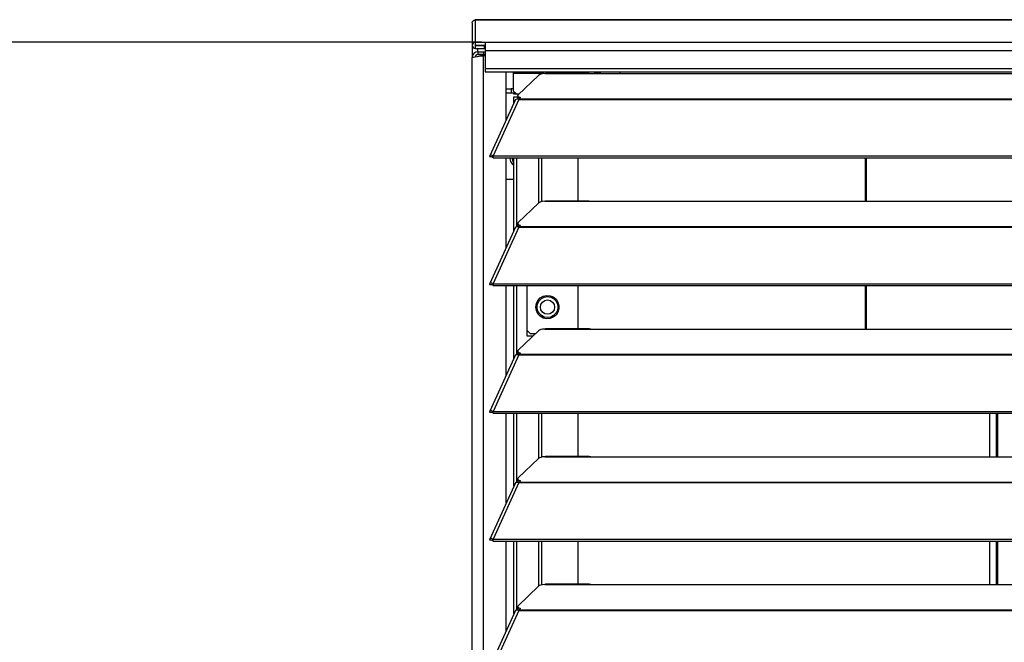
# Model space of a CAD drawing. Header units: millimetres. Extents: x 0 to 39025, y -31299 to 8400.
# Tile 177 of 209: x 14567 to 14907, y 2470 to 2684. Entities that reach past the tile are written whole.
import ezdxf

# ---------------------------------------------------------------- set-up
doc = ezdxf.new("R2010")
doc.units = ezdxf.units.MM
doc.header["$PDSIZE"] = -1
doc.layers.add('DIMENZIJE', color=4, linetype='Continuous')
doc.styles.add('SLDTEXTSTYLE6', font='txt')
doc.dimstyles.new('SLDDIMSTYLE0', dxfattribs={"dimtxt": 3, "dimasz": 3.414889, "dimexe": 0, "dimexo": 0.0625, "dimgap": 0.75, "dimtad": 1, "dimdec": 0, "dimlfac": 20, "dimrnd": 1e-09, "dimzin": 12, "dimdsep": 46, "dimtxsty": 'SLDTEXTSTYLE6', "dimsah": 1, "dimcen": 0.09, "dimadec": 0, "dimazin": 3, "dimtfac": 1, "dimtdec": 0, "dimtofl": 0, "dimtmove": 0, "dimatfit": 3, "dimfxl": 1, "dimfrac": 2, "dimtolj": 1, "dimtzin": 12, "dimarcsym": 0})

# ---------------------------------------------------------------- blocks, each defined once
blk = doc.blocks.new('*U96')
at = {"lineweight": 25}
for points, knots in [([(0, 901.72), (0, 901.72), (0.08, 902.13), (0.08, 902.13), (0.08, 902.13), (0.31, 902.47), (0.31, 902.47), (0.31, 902.47), (0.65, 902.7), (0.65, 902.7), (0.65, 902.7), (1.05, 902.78), (1.05, 902.78)], [0, 0, 0, 0, 1, 1, 1, 2, 2, 2, 3, 3, 3, 4, 4, 4, 4]), ([(1.05, 902.8), (1.05, 902.8), (1.05, 902.8), (1.05, 902.8), (1.05, 902.8), (1.05, 902.8), (1.05, 902.8)], [0, 0, 0, 0, 1, 1, 1, 2, 2, 2, 2]), ([(1.05, 895.02), (1.05, 895.02), (0.65, 894.94), (0.65, 894.94), (0.65, 894.94), (0.31, 894.71), (0.31, 894.71), (0.31, 894.71), (0.08, 894.37), (0.08, 894.37), (0.08, 894.37), (0, 893.97), (0, 893.97), (0, 893.97), (0.08, 893.56), (0.08, 893.56), (0.08, 893.56), (0.31, 893.22), (0.31, 893.22), (0.31, 893.22), (0.65, 893), (0.65, 893), (0.65, 893), (1.05, 892.91), (1.05, 892.91)], [0, 0, 0, 0, 1, 1, 1, 2, 2, 2, 3, 3, 3, 4, 4, 4, 5, 5, 5, 6, 6, 6, 7, 7, 7, 8, 8, 8, 8]), ([(1.05, 894.02), (1.05, 894.02), (1.03, 894.02), (1.03, 894.02), (1.03, 894.02), (1.01, 894.01), (1.01, 894.01), (1.01, 894.01), (1, 893.99), (1, 893.99), (1, 893.99), (1, 893.97), (1, 893.97), (1, 893.97), (1, 893.95), (1, 893.95), (1, 893.95), (1.01, 893.93), (1.01, 893.93), (1.01, 893.93), (1.03, 893.92), (1.03, 893.92), (1.03, 893.92), (1.05, 893.92), (1.05, 893.92)], [0, 0, 0, 0, 1, 1, 1, 2, 2, 2, 3, 3, 3, 4, 4, 4, 5, 5, 5, 6, 6, 6, 7, 7, 7, 8, 8, 8, 8]), ([(4.5, 895.02), (4.5, 895.02), (4.5, 894.96), (4.5, 894.96), (4.5, 894.96), (4.5, 894.78), (4.5, 894.78), (4.5, 894.78), (4.5, 894.51), (4.5, 894.51), (4.5, 894.51), (4.5, 894.15), (4.5, 894.15), (4.5, 894.15), (4.5, 893.71), (4.5, 893.71), (4.5, 893.71), (4.5, 893.21), (4.5, 893.21), (4.5, 893.21), (4.5, 892.67), (4.5, 892.67), (4.5, 892.67), (4.5, 892.11), (4.5, 892.11)], [0, 0, 0, 0, 1, 1, 1, 2, 2, 2, 3, 3, 3, 4, 4, 4, 5, 5, 5, 6, 6, 6, 7, 7, 7, 8, 8, 8, 8]), ([(2, 891.79), (2, 891.79), (1.23, 891.64), (1.23, 891.64), (1.23, 891.64), (0.58, 891.21), (0.58, 891.21), (0.58, 891.21), (0.15, 890.56), (0.15, 890.56), (0.15, 890.56), (0, 889.79), (0, 889.79)], [0, 0, 0, 0, 1, 1, 1, 2, 2, 2, 3, 3, 3, 4, 4, 4, 4]), ([(0, 889.79), (0, 889.79), (0.12, 889.88), (0.12, 889.88), (0.12, 889.88), (0.48, 889.96), (0.48, 889.96), (0.48, 889.96), (1.02, 890.05), (1.02, 890.05), (1.02, 890.05), (1.69, 890.14), (1.69, 890.14), (1.69, 890.14), (2.39, 890.22), (2.39, 890.22), (2.39, 890.22), (3.04, 890.31), (3.04, 890.31), (3.04, 890.31), (3.57, 890.39), (3.57, 890.39), (3.57, 890.39), (3.9, 890.48), (3.9, 890.48)], [0, 0, 0, 0, 1, 1, 1, 2, 2, 2, 3, 3, 3, 4, 4, 4, 5, 5, 5, 6, 6, 6, 7, 7, 7, 8, 8, 8, 8]), ([(2, 890.79), (2, 890.79), (1.61, 890.71), (1.61, 890.71), (1.61, 890.71), (1.29, 890.5), (1.29, 890.5), (1.29, 890.5), (1.07, 890.18), (1.07, 890.18), (1.07, 890.18), (1.05, 890.05), (1.05, 890.05)], [0, 0, 0, 0, 1, 1, 1, 2, 2, 2, 3, 3, 3, 4, 4, 4, 4]), ([(2.01, 890.18), (2.01, 890.18), (2.2, 890.22), (2.2, 890.22), (2.2, 890.22), (2.52, 890.31), (2.52, 890.31), (2.52, 890.31), (2.78, 890.39), (2.78, 890.39), (2.78, 890.39), (2.95, 890.48), (2.95, 890.48)], [0, 0, 0, 0, 1, 1, 1, 2, 2, 2, 3, 3, 3, 4, 4, 4, 4]), ([(4.5, 885.96), (4.5, 885.96), (4.5, 885.56), (4.5, 885.56), (4.5, 885.56), (4.5, 885.22), (4.5, 885.22), (4.5, 885.22), (4.5, 884.99), (4.5, 884.99), (4.5, 884.99), (4.5, 884.91), (4.5, 884.91)], [0, 0, 0, 0, 1, 1, 1, 2, 2, 2, 3, 3, 3, 4, 4, 4, 4]), ([(14.25, 884.27), (14.25, 884.27), (14.25, 884.66), (14.25, 884.66), (14.25, 884.66), (14.25, 884.91), (14.25, 884.91)], [0, 0, 0, 0, 1, 1, 1, 2, 2, 2, 2]), ([(19.25, 884.27), (19.25, 884.27), (19.25, 884.66), (19.25, 884.66), (19.25, 884.66), (19.25, 884.91), (19.25, 884.91)], [0, 0, 0, 0, 1, 1, 1, 2, 2, 2, 2]), ([(25, 884.27), (25, 884.27), (24.28, 884.18), (24.28, 884.18), (24.28, 884.18), (23.65, 884.05), (23.65, 884.05), (23.65, 884.05), (23.16, 883.86), (23.16, 883.86), (23.16, 883.86), (22.83, 883.65), (22.83, 883.65)], [0, 0, 0, 0, 1, 1, 1, 2, 2, 2, 3, 3, 3, 4, 4, 4, 4]), ([(36.25, 884.91), (36.25, 884.91), (36.25, 884.66), (36.25, 884.66), (36.25, 884.66), (36.25, 884.35), (36.25, 884.35)], [0, 0, 0, 0, 1, 1, 1, 2, 2, 2, 2]), ([(40.31, 884.33), (40.31, 884.33), (40.84, 884.33), (40.84, 884.33), (40.84, 884.33), (42, 884.27), (42, 884.27)], [0, 0, 0, 0, 1, 1, 1, 2, 2, 2, 2]), ([(44.25, 884.27), (44.25, 884.27), (44.25, 884.66), (44.25, 884.66), (44.25, 884.66), (44.25, 884.91), (44.25, 884.91)], [0, 0, 0, 0, 1, 1, 1, 2, 2, 2, 2]), ([(14.96, 875.31), (14.96, 875.31), (15.12, 875.5), (15.12, 875.5), (15.12, 875.5), (15.55, 875.54), (15.55, 875.54), (15.55, 875.54), (16.11, 875.34), (16.11, 875.34)], [0, 0, 0, 0, 1, 1, 1, 2, 2, 2, 3, 3, 3, 3]), ([(15.84, 876.97), (15.84, 876.97), (15.74, 876.84), (15.74, 876.84), (15.74, 876.84), (15.7, 876.7), (15.7, 876.7), (15.7, 876.7), (15.72, 876.57), (15.72, 876.57), (15.72, 876.57), (15.8, 876.44), (15.8, 876.44), (15.8, 876.44), (15.93, 876.32), (15.93, 876.32), (15.93, 876.32), (16.12, 876.19), (16.12, 876.19), (16.12, 876.19), (16.37, 876.09), (16.37, 876.09), (16.37, 876.09), (16.66, 875.99), (16.66, 875.99)], [0, 0, 0, 0, 1, 1, 1, 2, 2, 2, 3, 3, 3, 4, 4, 4, 5, 5, 5, 6, 6, 6, 7, 7, 7, 8, 8, 8, 8]), ([(15.7, 876.68), (15.7, 876.68), (15.7, 876.7), (15.7, 876.7), (15.7, 876.7), (15.74, 876.84), (15.74, 876.84), (15.74, 876.84), (15.84, 876.97), (15.84, 876.97)], [0, 0, 0, 0, 1, 1, 1, 2, 2, 2, 3, 3, 3, 3]), ([(16.23, 875.38), (16.23, 875.38), (16.12, 875.43), (16.12, 875.43), (16.12, 875.43), (15.93, 875.55), (15.93, 875.55), (15.93, 875.55), (15.8, 875.67), (15.8, 875.67), (15.8, 875.67), (15.72, 875.81), (15.72, 875.81), (15.72, 875.81), (15.7, 875.91), (15.7, 875.91)], [0, 0, 0, 0, 1, 1, 1, 2, 2, 2, 3, 3, 3, 4, 4, 4, 5, 5, 5, 5]), ([(16.21, 875.34), (16.21, 875.34), (16.21, 875.37), (16.21, 875.37), (16.21, 875.37), (16.21, 875.41), (16.21, 875.41), (16.21, 875.41), (16.21, 875.44), (16.21, 875.44), (16.21, 875.44), (16.21, 875.47), (16.21, 875.47), (16.21, 875.47), (16.21, 875.49), (16.21, 875.49), (16.21, 875.49), (16.21, 875.51), (16.21, 875.51), (16.21, 875.51), (16.21, 875.54), (16.21, 875.54), (16.21, 875.54), (16.21, 875.56), (16.21, 875.56)], [0, 0, 0, 0, 1, 1, 1, 2, 2, 2, 3, 3, 3, 4, 4, 4, 5, 5, 5, 6, 6, 6, 7, 7, 7, 8, 8, 8, 8]), ([(7.19, 855.91), (7.19, 855.91), (6.64, 856.13), (6.64, 856.13), (6.64, 856.13), (6.22, 856.09), (6.22, 856.09), (6.22, 856.09), (6.02, 855.87), (6.02, 855.87), (6.02, 855.87), (6.11, 855.54), (6.11, 855.54)], [0, 0, 0, 0, 1, 1, 1, 2, 2, 2, 3, 3, 3, 4, 4, 4, 4]), ([(7.19, 855.26), (7.19, 855.26), (6.97, 855.48), (6.97, 855.48), (6.97, 855.48), (6.81, 855.58), (6.81, 855.58), (6.81, 855.58), (6.77, 855.59), (6.77, 855.59), (6.77, 855.59), (6.86, 855.54), (6.86, 855.54)], [0, 0, 0, 0, 1, 1, 1, 2, 2, 2, 3, 3, 3, 4, 4, 4, 4]), ([(13.02, 855.25), (13.02, 855.25), (13, 854.92), (13, 854.92), (13, 854.92), (13.19, 853.96), (13.19, 853.96), (13.19, 853.96), (13.73, 853.14), (13.73, 853.14), (13.73, 853.14), (14.38, 852.67), (14.38, 852.67)], [0, 0, 0, 0, 1, 1, 1, 2, 2, 2, 3, 3, 3, 4, 4, 4, 4]), ([(13.83, 855.25), (13.83, 855.25), (13.8, 854.92), (13.8, 854.92), (13.8, 854.92), (13.93, 854.26), (13.93, 854.26), (13.93, 854.26), (14.3, 853.71), (14.3, 853.71), (14.3, 853.71), (14.38, 853.63), (14.38, 853.63)], [0, 0, 0, 0, 1, 1, 1, 2, 2, 2, 3, 3, 3, 4, 4, 4, 4]), ([(25, 840.29), (25, 840.29), (24.28, 840.21), (24.28, 840.21), (24.28, 840.21), (23.65, 840.07), (23.65, 840.07), (23.65, 840.07), (23.16, 839.89), (23.16, 839.89), (23.16, 839.89), (22.83, 839.68), (22.83, 839.68)], [0, 0, 0, 0, 1, 1, 1, 2, 2, 2, 3, 3, 3, 4, 4, 4, 4]), ([(40.31, 840.35), (40.31, 840.35), (40.84, 840.35), (40.84, 840.35), (40.84, 840.35), (42, 840.29), (42, 840.29)], [0, 0, 0, 0, 1, 1, 1, 2, 2, 2, 2]), ([(14.96, 831.34), (14.96, 831.34), (15.12, 831.52), (15.12, 831.52), (15.12, 831.52), (15.55, 831.57), (15.55, 831.57), (15.55, 831.57), (16.11, 831.37), (16.11, 831.37)], [0, 0, 0, 0, 1, 1, 1, 2, 2, 2, 3, 3, 3, 3]), ([(15.84, 832.99), (15.84, 832.99), (15.74, 832.86), (15.74, 832.86), (15.74, 832.86), (15.7, 832.73), (15.7, 832.73), (15.7, 832.73), (15.72, 832.6), (15.72, 832.6), (15.72, 832.6), (15.8, 832.47), (15.8, 832.47), (15.8, 832.47), (15.93, 832.34), (15.93, 832.34), (15.93, 832.34), (16.12, 832.22), (16.12, 832.22), (16.12, 832.22), (16.37, 832.11), (16.37, 832.11), (16.37, 832.11), (16.66, 832.02), (16.66, 832.02)], [0, 0, 0, 0, 1, 1, 1, 2, 2, 2, 3, 3, 3, 4, 4, 4, 5, 5, 5, 6, 6, 6, 7, 7, 7, 8, 8, 8, 8]), ([(16.23, 831.4), (16.23, 831.4), (16.12, 831.46), (16.12, 831.46), (16.12, 831.46), (15.93, 831.58), (15.93, 831.58), (15.93, 831.58), (15.8, 831.7), (15.8, 831.7), (15.8, 831.7), (15.72, 831.83), (15.72, 831.83), (15.72, 831.83), (15.7, 831.94), (15.7, 831.94)], [0, 0, 0, 0, 1, 1, 1, 2, 2, 2, 3, 3, 3, 4, 4, 4, 5, 5, 5, 5]), ([(16.21, 831.36), (16.21, 831.36), (16.21, 831.4), (16.21, 831.4), (16.21, 831.4), (16.21, 831.43), (16.21, 831.43), (16.21, 831.43), (16.21, 831.46), (16.21, 831.46), (16.21, 831.46), (16.21, 831.49), (16.21, 831.49), (16.21, 831.49), (16.21, 831.52), (16.21, 831.52), (16.21, 831.52), (16.21, 831.54), (16.21, 831.54), (16.21, 831.54), (16.21, 831.56), (16.21, 831.56), (16.21, 831.56), (16.21, 831.59), (16.21, 831.59)], [0, 0, 0, 0, 1, 1, 1, 2, 2, 2, 3, 3, 3, 4, 4, 4, 5, 5, 5, 6, 6, 6, 7, 7, 7, 8, 8, 8, 8]), ([(7.19, 811.94), (7.19, 811.94), (6.64, 812.15), (6.64, 812.15), (6.64, 812.15), (6.22, 812.12), (6.22, 812.12), (6.22, 812.12), (6.02, 811.9), (6.02, 811.9), (6.02, 811.9), (6.11, 811.57), (6.11, 811.57)], [0, 0, 0, 0, 1, 1, 1, 2, 2, 2, 3, 3, 3, 4, 4, 4, 4]), ([(7.19, 811.28), (7.19, 811.28), (6.97, 811.51), (6.97, 811.51), (6.97, 811.51), (6.81, 811.61), (6.81, 811.61), (6.81, 811.61), (6.77, 811.62), (6.77, 811.62), (6.77, 811.62), (6.86, 811.57), (6.86, 811.57)], [0, 0, 0, 0, 1, 1, 1, 2, 2, 2, 3, 3, 3, 4, 4, 4, 4]), ([(21.96, 803.86), (21.96, 803.86), (22.14, 802.67), (22.14, 802.67), (22.14, 802.67), (22.65, 801.59), (22.65, 801.59), (22.65, 801.59), (23.46, 800.72), (23.46, 800.72), (23.46, 800.72), (24.5, 800.11), (24.5, 800.11), (24.5, 800.11), (25.66, 799.85), (25.66, 799.85), (25.66, 799.85), (26.85, 799.94), (26.85, 799.94), (26.85, 799.94), (27.96, 800.38), (27.96, 800.38), (27.96, 800.38), (28.89, 801.13), (28.89, 801.13), (28.89, 801.13), (29.56, 802.11), (29.56, 802.11), (29.56, 802.11), (29.91, 803.26), (29.91, 803.26), (29.91, 803.26), (29.91, 804.46), (29.91, 804.46), (29.91, 804.46), (29.56, 805.6), (29.56, 805.6), (29.56, 805.6), (28.89, 806.59), (28.89, 806.59), (28.89, 806.59), (27.96, 807.34), (27.96, 807.34), (27.96, 807.34), (26.85, 807.78), (26.85, 807.78), (26.85, 807.78), (25.66, 807.87), (25.66, 807.87), (25.66, 807.87), (24.5, 807.6), (24.5, 807.6), (24.5, 807.6), (23.46, 807), (23.46, 807), (23.46, 807), (22.65, 806.13), (22.65, 806.13), (22.65, 806.13), (22.14, 805.05), (22.14, 805.05), (22.14, 805.05), (21.96, 803.86), (21.96, 803.86)], [0, 0, 0, 0, 1, 1, 1, 2, 2, 2, 3, 3, 3, 4, 4, 4, 5, 5, 5, 6, 6, 6, 7, 7, 7, 8, 8, 8, 9, 9, 9, 10, 10, 10, 11, 11, 11, 12, 12, 12, 13, 13, 13, 14, 14, 14, 15, 15, 15, 16, 16, 16, 17, 17, 17, 18, 18, 18, 19, 19, 19, 20, 20, 20, 21, 21, 21, 21]), ([(22.36, 803.86), (22.36, 803.86), (22.53, 804.98), (22.53, 804.98), (22.53, 804.98), (23.05, 805.99), (23.05, 805.99), (23.05, 805.99), (23.84, 806.79), (23.84, 806.79), (23.84, 806.79), (24.84, 807.3), (24.84, 807.3), (24.84, 807.3), (25.96, 807.48), (25.96, 807.48), (25.96, 807.48), (27.07, 807.3), (27.07, 807.3), (27.07, 807.3), (28.07, 806.79), (28.07, 806.79), (28.07, 806.79), (28.87, 805.99), (28.87, 805.99), (28.87, 805.99), (29.38, 804.98), (29.38, 804.98), (29.38, 804.98), (29.56, 803.86), (29.56, 803.86)], [0, 0, 0, 0, 1, 1, 1, 2, 2, 2, 3, 3, 3, 4, 4, 4, 5, 5, 5, 6, 6, 6, 7, 7, 7, 8, 8, 8, 9, 9, 9, 10, 10, 10, 10]), ([(28.42, 803.86), (28.42, 803.86), (28.23, 804.81), (28.23, 804.81), (28.23, 804.81), (27.7, 805.61), (27.7, 805.61), (27.7, 805.61), (26.9, 806.14), (26.9, 806.14), (26.9, 806.14), (25.96, 806.33), (25.96, 806.33), (25.96, 806.33), (25.02, 806.14), (25.02, 806.14), (25.02, 806.14), (24.22, 805.61), (24.22, 805.61), (24.22, 805.61), (23.69, 804.81), (23.69, 804.81), (23.69, 804.81), (23.5, 803.86), (23.5, 803.86), (23.5, 803.86), (23.69, 802.91), (23.69, 802.91), (23.69, 802.91), (24.22, 802.11), (24.22, 802.11), (24.22, 802.11), (25.02, 801.58), (25.02, 801.58), (25.02, 801.58), (25.96, 801.39), (25.96, 801.39), (25.96, 801.39), (26.9, 801.58), (26.9, 801.58), (26.9, 801.58), (27.7, 802.11), (27.7, 802.11), (27.7, 802.11), (28.23, 802.91), (28.23, 802.91), (28.23, 802.91), (28.42, 803.86), (28.42, 803.86)], [0, 0, 0, 0, 1, 1, 1, 2, 2, 2, 3, 3, 3, 4, 4, 4, 5, 5, 5, 6, 6, 6, 7, 7, 7, 8, 8, 8, 9, 9, 9, 10, 10, 10, 11, 11, 11, 12, 12, 12, 13, 13, 13, 14, 14, 14, 15, 15, 15, 16, 16, 16, 16]), ([(29.56, 803.86), (29.56, 803.86), (29.38, 802.74), (29.38, 802.74), (29.38, 802.74), (28.87, 801.73), (28.87, 801.73), (28.87, 801.73), (28.07, 800.93), (28.07, 800.93), (28.07, 800.93), (27.07, 800.42), (27.07, 800.42), (27.07, 800.42), (25.96, 800.24), (25.96, 800.24), (25.96, 800.24), (24.84, 800.42), (24.84, 800.42), (24.84, 800.42), (23.84, 800.93), (23.84, 800.93), (23.84, 800.93), (23.05, 801.73), (23.05, 801.73), (23.05, 801.73), (22.53, 802.74), (22.53, 802.74), (22.53, 802.74), (22.36, 803.86), (22.36, 803.86)], [0, 0, 0, 0, 1, 1, 1, 2, 2, 2, 3, 3, 3, 4, 4, 4, 5, 5, 5, 6, 6, 6, 7, 7, 7, 8, 8, 8, 9, 9, 9, 10, 10, 10, 10]), ([(25, 796.32), (25, 796.32), (24.28, 796.24), (24.28, 796.24), (24.28, 796.24), (23.65, 796.1), (23.65, 796.1), (23.65, 796.1), (23.16, 795.92), (23.16, 795.92), (23.16, 795.92), (22.83, 795.7), (22.83, 795.7)], [0, 0, 0, 0, 1, 1, 1, 2, 2, 2, 3, 3, 3, 4, 4, 4, 4]), ([(40.31, 796.38), (40.31, 796.38), (40.84, 796.38), (40.84, 796.38), (40.84, 796.38), (42, 796.32), (42, 796.32)], [0, 0, 0, 0, 1, 1, 1, 2, 2, 2, 2]), ([(14.96, 787.36), (14.96, 787.36), (15.12, 787.55), (15.12, 787.55), (15.12, 787.55), (15.55, 787.59), (15.55, 787.59), (15.55, 787.59), (16.11, 787.39), (16.11, 787.39)], [0, 0, 0, 0, 1, 1, 1, 2, 2, 2, 3, 3, 3, 3]), ([(15.84, 789.01), (15.84, 789.01), (15.74, 788.89), (15.74, 788.89), (15.74, 788.89), (15.7, 788.75), (15.7, 788.75), (15.7, 788.75), (15.72, 788.62), (15.72, 788.62), (15.72, 788.62), (15.8, 788.49), (15.8, 788.49), (15.8, 788.49), (15.93, 788.37), (15.93, 788.37), (15.93, 788.37), (16.12, 788.25), (16.12, 788.25), (16.12, 788.25), (16.37, 788.14), (16.37, 788.14), (16.37, 788.14), (16.66, 788.04), (16.66, 788.04)], [0, 0, 0, 0, 1, 1, 1, 2, 2, 2, 3, 3, 3, 4, 4, 4, 5, 5, 5, 6, 6, 6, 7, 7, 7, 8, 8, 8, 8]), ([(16.23, 787.44), (16.23, 787.44), (16.12, 787.48), (16.12, 787.48), (16.12, 787.48), (15.93, 787.6), (15.93, 787.6), (15.93, 787.6), (15.8, 787.73), (15.8, 787.73), (15.8, 787.73), (15.72, 787.86), (15.72, 787.86), (15.72, 787.86), (15.7, 787.96), (15.7, 787.96)], [0, 0, 0, 0, 1, 1, 1, 2, 2, 2, 3, 3, 3, 4, 4, 4, 5, 5, 5, 5]), ([(16.21, 787.39), (16.21, 787.39), (16.21, 787.42), (16.21, 787.42), (16.21, 787.42), (16.21, 787.46), (16.21, 787.46), (16.21, 787.46), (16.21, 787.49), (16.21, 787.49), (16.21, 787.49), (16.21, 787.52), (16.21, 787.52), (16.21, 787.52), (16.21, 787.54), (16.21, 787.54), (16.21, 787.54), (16.21, 787.57), (16.21, 787.57), (16.21, 787.57), (16.21, 787.59), (16.21, 787.59), (16.21, 787.59), (16.21, 787.61), (16.21, 787.61)], [0, 0, 0, 0, 1, 1, 1, 2, 2, 2, 3, 3, 3, 4, 4, 4, 5, 5, 5, 6, 6, 6, 7, 7, 7, 8, 8, 8, 8]), ([(7.19, 767.96), (7.19, 767.96), (6.64, 768.18), (6.64, 768.18), (6.64, 768.18), (6.22, 768.15), (6.22, 768.15), (6.22, 768.15), (6.02, 767.92), (6.02, 767.92), (6.02, 767.92), (6.11, 767.59), (6.11, 767.59)], [0, 0, 0, 0, 1, 1, 1, 2, 2, 2, 3, 3, 3, 4, 4, 4, 4]), ([(7.19, 767.31), (7.19, 767.31), (6.97, 767.54), (6.97, 767.54), (6.97, 767.54), (6.81, 767.64), (6.81, 767.64), (6.81, 767.64), (6.77, 767.64), (6.77, 767.64), (6.77, 767.64), (6.86, 767.6), (6.86, 767.6)], [0, 0, 0, 0, 1, 1, 1, 2, 2, 2, 3, 3, 3, 4, 4, 4, 4]), ([(25, 752.35), (25, 752.35), (24.28, 752.26), (24.28, 752.26), (24.28, 752.26), (23.65, 752.12), (23.65, 752.12), (23.65, 752.12), (23.16, 751.94), (23.16, 751.94), (23.16, 751.94), (22.83, 751.73), (22.83, 751.73)], [0, 0, 0, 0, 1, 1, 1, 2, 2, 2, 3, 3, 3, 4, 4, 4, 4]), ([(40.31, 752.41), (40.31, 752.41), (40.84, 752.4), (40.84, 752.4), (40.84, 752.4), (42, 752.35), (42, 752.35)], [0, 0, 0, 0, 1, 1, 1, 2, 2, 2, 2]), ([(14.96, 743.39), (14.96, 743.39), (15.12, 743.58), (15.12, 743.58), (15.12, 743.58), (15.55, 743.62), (15.55, 743.62), (15.55, 743.62), (16.11, 743.42), (16.11, 743.42)], [0, 0, 0, 0, 1, 1, 1, 2, 2, 2, 3, 3, 3, 3]), ([(15.84, 745.04), (15.84, 745.04), (15.74, 744.91), (15.74, 744.91), (15.74, 744.91), (15.7, 744.78), (15.7, 744.78), (15.7, 744.78), (15.72, 744.65), (15.72, 744.65), (15.72, 744.65), (15.8, 744.52), (15.8, 744.52), (15.8, 744.52), (15.93, 744.39), (15.93, 744.39), (15.93, 744.39), (16.12, 744.27), (16.12, 744.27), (16.12, 744.27), (16.37, 744.17), (16.37, 744.17), (16.37, 744.17), (16.66, 744.07), (16.66, 744.07)], [0, 0, 0, 0, 1, 1, 1, 2, 2, 2, 3, 3, 3, 4, 4, 4, 5, 5, 5, 6, 6, 6, 7, 7, 7, 8, 8, 8, 8]), ([(16.23, 743.46), (16.23, 743.46), (16.12, 743.51), (16.12, 743.51), (16.12, 743.51), (15.93, 743.63), (15.93, 743.63), (15.93, 743.63), (15.8, 743.75), (15.8, 743.75), (15.8, 743.75), (15.72, 743.89), (15.72, 743.89), (15.72, 743.89), (15.7, 743.99), (15.7, 743.99)], [0, 0, 0, 0, 1, 1, 1, 2, 2, 2, 3, 3, 3, 4, 4, 4, 5, 5, 5, 5]), ([(16.21, 743.42), (16.21, 743.42), (16.21, 743.45), (16.21, 743.45), (16.21, 743.45), (16.21, 743.49), (16.21, 743.49), (16.21, 743.49), (16.21, 743.51), (16.21, 743.51), (16.21, 743.51), (16.21, 743.54), (16.21, 743.54), (16.21, 743.54), (16.21, 743.57), (16.21, 743.57), (16.21, 743.57), (16.21, 743.59), (16.21, 743.59), (16.21, 743.59), (16.21, 743.62), (16.21, 743.62), (16.21, 743.62), (16.21, 743.64), (16.21, 743.64)], [0, 0, 0, 0, 1, 1, 1, 2, 2, 2, 3, 3, 3, 4, 4, 4, 5, 5, 5, 6, 6, 6, 7, 7, 7, 8, 8, 8, 8]), ([(7.19, 723.99), (7.19, 723.99), (6.64, 724.21), (6.64, 724.21), (6.64, 724.21), (6.22, 724.17), (6.22, 724.17), (6.22, 724.17), (6.02, 723.95), (6.02, 723.95), (6.02, 723.95), (6.11, 723.62), (6.11, 723.62)], [0, 0, 0, 0, 1, 1, 1, 2, 2, 2, 3, 3, 3, 4, 4, 4, 4]), ([(7.19, 723.33), (7.19, 723.33), (6.97, 723.56), (6.97, 723.56), (6.97, 723.56), (6.81, 723.66), (6.81, 723.66), (6.81, 723.66), (6.77, 723.67), (6.77, 723.67), (6.77, 723.67), (6.86, 723.62), (6.86, 723.62)], [0, 0, 0, 0, 1, 1, 1, 2, 2, 2, 3, 3, 3, 4, 4, 4, 4]), ([(25, 708.37), (25, 708.37), (24.28, 708.29), (24.28, 708.29), (24.28, 708.29), (23.65, 708.15), (23.65, 708.15), (23.65, 708.15), (23.16, 707.97), (23.16, 707.97), (23.16, 707.97), (22.83, 707.76), (22.83, 707.76)], [0, 0, 0, 0, 1, 1, 1, 2, 2, 2, 3, 3, 3, 4, 4, 4, 4]), ([(40.31, 708.43), (40.31, 708.43), (40.84, 708.43), (40.84, 708.43), (40.84, 708.43), (42, 708.37), (42, 708.37)], [0, 0, 0, 0, 1, 1, 1, 2, 2, 2, 2]), ([(14.96, 699.42), (14.96, 699.42), (15.12, 699.6), (15.12, 699.6), (15.12, 699.6), (15.55, 699.64), (15.55, 699.64), (15.55, 699.64), (16.11, 699.45), (16.11, 699.45)], [0, 0, 0, 0, 1, 1, 1, 2, 2, 2, 3, 3, 3, 3]), ([(15.84, 701.07), (15.84, 701.07), (15.74, 700.94), (15.74, 700.94), (15.74, 700.94), (15.7, 700.81), (15.7, 700.81), (15.7, 700.81), (15.72, 700.68), (15.72, 700.68), (15.72, 700.68), (15.8, 700.54), (15.8, 700.54), (15.8, 700.54), (15.93, 700.42), (15.93, 700.42), (15.93, 700.42), (16.12, 700.3), (16.12, 700.3), (16.12, 700.3), (16.37, 700.19), (16.37, 700.19), (16.37, 700.19), (16.66, 700.1), (16.66, 700.1)], [0, 0, 0, 0, 1, 1, 1, 2, 2, 2, 3, 3, 3, 4, 4, 4, 5, 5, 5, 6, 6, 6, 7, 7, 7, 8, 8, 8, 8]), ([(16.23, 699.48), (16.23, 699.48), (16.12, 699.54), (16.12, 699.54), (16.12, 699.54), (15.93, 699.65), (15.93, 699.65), (15.93, 699.65), (15.8, 699.78), (15.8, 699.78), (15.8, 699.78), (15.72, 699.91), (15.72, 699.91), (15.72, 699.91), (15.7, 700.02), (15.7, 700.02)], [0, 0, 0, 0, 1, 1, 1, 2, 2, 2, 3, 3, 3, 4, 4, 4, 5, 5, 5, 5]), ([(16.21, 699.44), (16.21, 699.44), (16.21, 699.48), (16.21, 699.48), (16.21, 699.48), (16.21, 699.51), (16.21, 699.51), (16.21, 699.51), (16.21, 699.54), (16.21, 699.54), (16.21, 699.54), (16.21, 699.57), (16.21, 699.57), (16.21, 699.57), (16.21, 699.6), (16.21, 699.6), (16.21, 699.6), (16.21, 699.62), (16.21, 699.62), (16.21, 699.62), (16.21, 699.64), (16.21, 699.64), (16.21, 699.64), (16.21, 699.67), (16.21, 699.67)], [0, 0, 0, 0, 1, 1, 1, 2, 2, 2, 3, 3, 3, 4, 4, 4, 5, 5, 5, 6, 6, 6, 7, 7, 7, 8, 8, 8, 8])]:
    blk.add_open_spline(points, degree=3, knots=knots, dxfattribs=at)
for points in [[(1148.95, 902.8), (1148.95, 902.8), (1.05, 902.8), (1.05, 902.8)], [(1.05, 902.8), (1.05, 902.8), (1148.95, 902.8), (1148.95, 902.8)], [(1.05, 902.8), (1.05, 902.8), (1.05, 902.78), (1.05, 902.78)], [(1.05, 902.78), (1.05, 902.78), (1.05, 895.02), (1.05, 895.02)], [(0, 901.72), (0, 901.72), (0, 893.97), (0, 893.97)], [(0, 893.97), (0, 893.97), (0, 889.79), (0, 889.79)], [(1.05, 895.02), (1.05, 895.02), (4.5, 895.02), (4.5, 895.02)], [(1.05, 895.02), (1.05, 895.02), (1148.95, 895.02), (1148.95, 895.02)], [(1.05, 895.02), (1.05, 895.02), (1.05, 894.02), (1.05, 894.02)], [(1.05, 894.02), (1.05, 894.02), (4.5, 894.02), (4.5, 894.02)], [(1.05, 894.02), (1.05, 894.02), (1.05, 893.92), (1.05, 893.92)], [(1.05, 893.92), (1.05, 893.92), (1.05, 892.91), (1.05, 892.91)], [(1.05, 893.92), (1.05, 893.92), (4.14, 893.92), (4.14, 893.92)], [(1.05, 892.91), (1.05, 892.91), (4.14, 892.91), (4.14, 892.91)], [(2, 891.79), (2, 891.79), (2, 892.91), (2, 892.91)], [(4.14, 893.92), (4.14, 893.92), (4.5, 893.93), (4.5, 893.93)], [(4.14, 893.92), (4.14, 893.92), (4.14, 892.91), (4.14, 892.91)], [(4.14, 892.91), (4.14, 892.91), (4.5, 892.92), (4.5, 892.92)], [(0, 206.82), (0, 206.82), (0, 889.79), (0, 889.79)], [(2, 891.79), (2, 891.79), (3.9, 891.79), (3.9, 891.79)], [(2, 891.79), (2, 891.79), (2, 890.79), (2, 890.79)], [(3.9, 890.78), (3.9, 890.78), (2, 890.79), (2, 890.79)], [(2.01, 890.18), (2.01, 890.18), (2, 890.18), (2, 890.18)], [(2.95, 890.48), (2.95, 890.48), (4.5, 890.59), (4.5, 890.59)], [(3.9, 890.48), (3.9, 890.48), (2.95, 890.48), (2.95, 890.48)], [(3.9, 891.79), (3.9, 891.79), (4.5, 891.83), (4.5, 891.83)], [(3.9, 891.79), (3.9, 891.79), (3.9, 890.78), (3.9, 890.78)], [(3.9, 890.78), (3.9, 890.78), (4.5, 890.83), (4.5, 890.83)], [(3.9, 890.48), (3.9, 890.48), (4.5, 890.52), (4.5, 890.52)], [(3.9, 206.82), (3.9, 206.82), (3.9, 890.48), (3.9, 890.48)], [(4.5, 892.11), (4.5, 892.11), (4.5, 885.96), (4.5, 885.96)], [(1145.5, 892.11), (1145.5, 892.11), (4.5, 892.11), (4.5, 892.11)], [(4.5, 885.96), (4.5, 885.96), (1145.5, 885.96), (1145.5, 885.96)], [(4.5, 884.91), (4.5, 884.91), (1145.5, 884.91), (1145.5, 884.91)], [(11.74, 868.35), (11.74, 868.35), (11.74, 884.91), (11.74, 884.91)], [(14.25, 878.24), (14.25, 878.24), (14.25, 884.27), (14.25, 884.27)], [(19.25, 884.27), (19.25, 884.27), (14.25, 884.27), (14.25, 884.27)], [(22.83, 883.65), (22.83, 883.65), (15.84, 876.97), (15.84, 876.97)], [(24.64, 884.27), (24.64, 884.27), (19.25, 884.27), (19.25, 884.27)], [(25, 884.27), (25, 884.27), (25.28, 884.32), (25.28, 884.32)], [(25, 884.27), (25, 884.27), (42, 884.27), (42, 884.27)], [(40.31, 884.35), (40.31, 884.35), (25.28, 884.35), (25.28, 884.35)], [(44.25, 884.27), (44.25, 884.27), (41.99, 884.27), (41.99, 884.27)], [(42, 884.27), (42, 884.27), (225, 884.27), (225, 884.27)], [(44.25, 884.27), (44.25, 884.27), (51.05, 884.27), (51.05, 884.27)], [(51.05, 884.27), (51.05, 884.27), (51.05, 884.91), (51.05, 884.91)], [(11.74, 878.98), (11.74, 878.98), (13.4, 878.98), (13.4, 878.98)], [(13.4, 878.98), (13.4, 878.98), (13.4, 877.48), (13.4, 877.48)], [(14.25, 878.98), (14.25, 878.98), (13.4, 878.98), (13.4, 878.98)], [(14.94, 875.32), (14.94, 875.32), (6.04, 855.93), (6.04, 855.93)], [(16.11, 875.34), (16.11, 875.34), (7.19, 855.91), (7.19, 855.91)], [(13.4, 877.48), (13.4, 877.48), (11.74, 877.48), (11.74, 877.48)], [(15.01, 877.48), (15.01, 877.48), (13.4, 877.48), (13.4, 877.48)], [(15.25, 877.23), (15.25, 877.23), (14.25, 878.24), (14.25, 878.24)], [(14.25, 877.48), (14.25, 877.48), (14.25, 877.23), (14.25, 877.23)], [(14.25, 877.23), (14.25, 877.23), (15.25, 877.23), (15.25, 877.23)], [(14.38, 874.11), (14.38, 874.11), (14.38, 876.23), (14.38, 876.23)], [(14.38, 876.23), (14.38, 876.23), (15.7, 876.23), (15.7, 876.23)], [(15.25, 877.23), (15.25, 877.23), (16.12, 877.23), (16.12, 877.23)], [(15.62, 875.52), (15.62, 875.52), (15.79, 875.68), (15.79, 875.68)], [(15.7, 876.68), (15.7, 876.68), (15.7, 875.91), (15.7, 875.91)], [(16, 877.23), (16, 877.23), (16, 877.11), (16, 877.11)], [(16.11, 875.34), (16.11, 875.34), (16.21, 875.34), (16.21, 875.34)], [(16.11, 875.34), (16.11, 875.34), (16.11, 875.34), (16.11, 875.34)], [(16.19, 875.34), (16.19, 875.34), (16.21, 875.36), (16.21, 875.36)], [(16.21, 875.56), (16.21, 875.56), (16.66, 875.99), (16.66, 875.99)], [(16.21, 875.56), (16.21, 875.56), (1133.33, 875.56), (1133.33, 875.56)], [(16.21, 875.34), (16.21, 875.34), (1133.33, 875.34), (1133.33, 875.34)], [(14.38, 874.11), (14.38, 874.11), (11.74, 868.35), (11.74, 868.35)], [(6.86, 855.54), (6.86, 855.54), (6.11, 855.54), (6.11, 855.54)], [(7.19, 855.91), (7.19, 855.91), (7.21, 855.91), (7.21, 855.91)], [(7.19, 855.26), (7.19, 855.26), (7.19, 855.91), (7.19, 855.91)], [(7.19, 855.26), (7.19, 855.26), (7.21, 855.25), (7.21, 855.25)], [(7.21, 855.91), (7.21, 855.91), (1142.79, 855.91), (1142.79, 855.91)], [(7.21, 855.25), (7.21, 855.25), (7.21, 855.91), (7.21, 855.91)], [(7.21, 855.25), (7.21, 855.25), (1142.79, 855.25), (1142.79, 855.25)], [(11.74, 824.38), (11.74, 824.38), (11.74, 855.25), (11.74, 855.25)], [(14.38, 830.13), (14.38, 830.13), (14.38, 855.25), (14.38, 855.25)], [(15.34, 831.54), (15.34, 831.54), (15.34, 855.25), (15.34, 855.25)], [(23.01, 839.79), (23.01, 839.79), (23.01, 855.25), (23.01, 855.25)], [(23.96, 840.14), (23.96, 840.14), (23.96, 855.25), (23.96, 855.25)], [(36.51, 840.37), (36.51, 840.37), (36.51, 855.25), (36.51, 855.25)], [(135.5, 840.29), (135.5, 840.29), (135.5, 855.25), (135.5, 855.25)], [(135.8, 855.25), (135.8, 855.25), (135.8, 840.29), (135.8, 840.29)], [(11.74, 847.88), (11.74, 847.88), (14.38, 847.88), (14.38, 847.88)], [(135.5, 847.88), (135.5, 847.88), (135.8, 847.88), (135.8, 847.88)], [(22.83, 839.68), (22.83, 839.68), (15.84, 832.99), (15.84, 832.99)], [(25, 840.29), (25, 840.29), (25.28, 840.35), (25.28, 840.35)], [(25, 840.29), (25, 840.29), (42, 840.29), (42, 840.29)], [(40.31, 840.37), (40.31, 840.37), (25.28, 840.37), (25.28, 840.37)], [(42, 840.29), (42, 840.29), (225, 840.29), (225, 840.29)], [(14.94, 831.35), (14.94, 831.35), (6.04, 811.96), (6.04, 811.96)], [(16.11, 831.36), (16.11, 831.36), (7.19, 811.94), (7.19, 811.94)], [(15.62, 831.54), (15.62, 831.54), (15.79, 831.71), (15.79, 831.71)], [(15.7, 832.7), (15.7, 832.7), (15.7, 831.94), (15.7, 831.94)], [(16.11, 831.37), (16.11, 831.37), (16.11, 831.36), (16.11, 831.36)], [(16.11, 831.36), (16.11, 831.36), (16.21, 831.36), (16.21, 831.36)], [(16.19, 831.36), (16.19, 831.36), (16.21, 831.39), (16.21, 831.39)], [(16.21, 831.59), (16.21, 831.59), (16.66, 832.02), (16.66, 832.02)], [(16.21, 831.59), (16.21, 831.59), (1133.33, 831.59), (1133.33, 831.59)], [(16.21, 831.36), (16.21, 831.36), (1133.33, 831.36), (1133.33, 831.36)], [(6.86, 811.57), (6.86, 811.57), (6.11, 811.57), (6.11, 811.57)], [(7.19, 811.28), (7.19, 811.28), (7.19, 811.94), (7.19, 811.94)], [(7.19, 811.94), (7.19, 811.94), (7.21, 811.93), (7.21, 811.93)], [(7.19, 811.28), (7.19, 811.28), (7.21, 811.28), (7.21, 811.28)], [(7.21, 811.28), (7.21, 811.28), (7.21, 811.93), (7.21, 811.93)], [(7.21, 811.93), (7.21, 811.93), (1142.79, 811.93), (1142.79, 811.93)], [(7.21, 811.28), (7.21, 811.28), (1142.79, 811.28), (1142.79, 811.28)], [(11.74, 780.4), (11.74, 780.4), (11.74, 811.28), (11.74, 811.28)], [(14.38, 786.16), (14.38, 786.16), (14.38, 811.28), (14.38, 811.28)], [(15.34, 787.57), (15.34, 787.57), (15.34, 811.28), (15.34, 811.28)], [(18.96, 793.81), (18.96, 793.81), (18.96, 811.28), (18.96, 811.28)], [(36.51, 796.4), (36.51, 796.4), (36.51, 811.28), (36.51, 811.28)], [(135.5, 796.32), (135.5, 796.32), (135.5, 811.28), (135.5, 811.28)], [(135.8, 811.28), (135.8, 811.28), (135.8, 796.32), (135.8, 796.32)], [(22.83, 795.7), (22.83, 795.7), (15.84, 789.01), (15.84, 789.01)], [(19.96, 794.81), (19.96, 794.81), (18.96, 795.82), (18.96, 795.82)], [(19.96, 794.81), (19.96, 794.81), (21.91, 794.81), (21.91, 794.81)], [(25, 796.32), (25, 796.32), (25.28, 796.38), (25.28, 796.38)], [(25, 796.32), (25, 796.32), (42, 796.32), (42, 796.32)], [(40.31, 796.4), (40.31, 796.4), (25.28, 796.4), (25.28, 796.4)], [(42, 796.32), (42, 796.32), (225, 796.32), (225, 796.32)], [(20.85, 793.81), (20.85, 793.81), (18.96, 793.81), (18.96, 793.81)], [(14.94, 787.38), (14.94, 787.38), (6.04, 767.98), (6.04, 767.98)], [(16.11, 787.39), (16.11, 787.39), (7.19, 767.96), (7.19, 767.96)], [(15.62, 787.57), (15.62, 787.57), (15.79, 787.74), (15.79, 787.74)], [(15.7, 788.73), (15.7, 788.73), (15.7, 787.96), (15.7, 787.96)], [(16.11, 787.39), (16.11, 787.39), (16.21, 787.39), (16.21, 787.39)], [(16.19, 787.39), (16.19, 787.39), (16.21, 787.41), (16.21, 787.41)], [(16.21, 787.61), (16.21, 787.61), (16.66, 788.04), (16.66, 788.04)], [(16.21, 787.61), (16.21, 787.61), (1133.33, 787.61), (1133.33, 787.61)], [(16.21, 787.39), (16.21, 787.39), (1133.33, 787.39), (1133.33, 787.39)], [(6.86, 767.6), (6.86, 767.6), (6.11, 767.59), (6.11, 767.59)], [(7.19, 767.31), (7.19, 767.31), (7.19, 767.96), (7.19, 767.96)], [(7.19, 767.96), (7.19, 767.96), (7.21, 767.96), (7.21, 767.96)], [(7.19, 767.31), (7.19, 767.31), (7.21, 767.31), (7.21, 767.31)], [(7.21, 767.31), (7.21, 767.31), (7.21, 767.96), (7.21, 767.96)], [(7.21, 767.96), (7.21, 767.96), (1142.79, 767.96), (1142.79, 767.96)], [(7.21, 767.31), (7.21, 767.31), (1142.79, 767.31), (1142.79, 767.31)], [(11.74, 736.43), (11.74, 736.43), (11.74, 767.31), (11.74, 767.31)], [(14.38, 742.19), (14.38, 742.19), (14.38, 767.31), (14.38, 767.31)], [(15.34, 743.6), (15.34, 743.6), (15.34, 767.31), (15.34, 767.31)], [(23.01, 751.84), (23.01, 751.84), (23.01, 767.31), (23.01, 767.31)], [(23.96, 752.19), (23.96, 752.19), (23.96, 767.31), (23.96, 767.31)], [(36.51, 752.43), (36.51, 752.43), (36.51, 767.31), (36.51, 767.31)], [(178.2, 767.31), (178.2, 767.31), (178.2, 752.35), (178.2, 752.35)], [(180.5, 767.31), (180.5, 767.31), (180.5, 752.35), (180.5, 752.35)], [(181, 767.31), (181, 767.31), (181, 752.35), (181, 752.35)], [(22.83, 751.73), (22.83, 751.73), (15.84, 745.04), (15.84, 745.04)], [(25, 752.35), (25, 752.35), (25.28, 752.4), (25.28, 752.4)], [(25, 752.35), (25, 752.35), (42, 752.35), (42, 752.35)], [(40.31, 752.43), (40.31, 752.43), (25.28, 752.43), (25.28, 752.43)], [(42, 752.35), (42, 752.35), (225, 752.35), (225, 752.35)], [(14.94, 743.4), (14.94, 743.4), (6.04, 724.01), (6.04, 724.01)], [(16.11, 743.42), (16.11, 743.42), (7.19, 723.99), (7.19, 723.99)], [(15.62, 743.6), (15.62, 743.6), (15.79, 743.76), (15.79, 743.76)], [(15.7, 744.76), (15.7, 744.76), (15.7, 743.99), (15.7, 743.99)], [(16.11, 743.42), (16.11, 743.42), (16.21, 743.42), (16.21, 743.42)], [(16.19, 743.42), (16.19, 743.42), (16.21, 743.44), (16.21, 743.44)], [(16.21, 743.64), (16.21, 743.64), (16.66, 744.07), (16.66, 744.07)], [(16.21, 743.64), (16.21, 743.64), (1133.33, 743.64), (1133.33, 743.64)], [(16.21, 743.42), (16.21, 743.42), (1133.33, 743.42), (1133.33, 743.42)], [(6.86, 723.62), (6.86, 723.62), (6.11, 723.62), (6.11, 723.62)], [(7.19, 723.99), (7.19, 723.99), (7.21, 723.99), (7.21, 723.99)], [(7.19, 723.33), (7.19, 723.33), (7.19, 723.99), (7.19, 723.99)], [(7.19, 723.33), (7.19, 723.33), (7.21, 723.33), (7.21, 723.33)], [(7.21, 723.99), (7.21, 723.99), (1142.79, 723.99), (1142.79, 723.99)], [(7.21, 723.33), (7.21, 723.33), (7.21, 723.99), (7.21, 723.99)], [(7.21, 723.33), (7.21, 723.33), (1142.79, 723.33), (1142.79, 723.33)], [(11.74, 692.46), (11.74, 692.46), (11.74, 723.33), (11.74, 723.33)], [(14.38, 698.21), (14.38, 698.21), (14.38, 723.33), (14.38, 723.33)], [(15.34, 699.62), (15.34, 699.62), (15.34, 723.33), (15.34, 723.33)], [(23.01, 707.87), (23.01, 707.87), (23.01, 723.33), (23.01, 723.33)], [(23.96, 708.22), (23.96, 708.22), (23.96, 723.33), (23.96, 723.33)], [(36.51, 708.45), (36.51, 708.45), (36.51, 723.33), (36.51, 723.33)], [(178.2, 723.33), (178.2, 723.33), (178.2, 708.37), (178.2, 708.37)], [(180.5, 723.33), (180.5, 723.33), (180.5, 708.37), (180.5, 708.37)], [(181, 723.33), (181, 723.33), (181, 708.37), (181, 708.37)], [(22.83, 707.76), (22.83, 707.76), (15.84, 701.07), (15.84, 701.07)], [(25, 708.37), (25, 708.37), (25.28, 708.43), (25.28, 708.43)], [(25, 708.37), (25, 708.37), (42, 708.37), (42, 708.37)], [(40.31, 708.45), (40.31, 708.45), (25.28, 708.45), (25.28, 708.45)], [(42, 708.37), (42, 708.37), (225, 708.37), (225, 708.37)], [(14.94, 699.43), (14.94, 699.43), (6.04, 680.04), (6.04, 680.04)], [(16.11, 699.44), (16.11, 699.44), (7.19, 680.02), (7.19, 680.02)], [(15.62, 699.62), (15.62, 699.62), (15.79, 699.79), (15.79, 699.79)], [(15.7, 700.78), (15.7, 700.78), (15.7, 700.02), (15.7, 700.02)], [(16.11, 699.45), (16.11, 699.45), (16.11, 699.44), (16.11, 699.44)], [(16.11, 699.44), (16.11, 699.44), (16.21, 699.44), (16.21, 699.44)], [(16.19, 699.44), (16.19, 699.44), (16.21, 699.46), (16.21, 699.46)], [(16.21, 699.67), (16.21, 699.67), (16.66, 700.1), (16.66, 700.1)], [(16.21, 699.67), (16.21, 699.67), (1133.33, 699.67), (1133.33, 699.67)], [(16.21, 699.44), (16.21, 699.44), (1133.33, 699.44), (1133.33, 699.44)]]:
    blk.add_open_spline(points, degree=3, dxfattribs=at)
blk = doc.blocks.new('*D17')
at = {"layer": 'Defpoints', "color": 0, "transparency": 16777216}
for p in [(14313.47, 2676.68), (14727.87, 2676.68), (14767.77, 1801.38)]:
    blk.add_point(p, dxfattribs=at)
at = {"layer": 'DIMENZIJE', "color": 0, "lineweight": -2, "transparency": 16777216}
for p, q in [((14726.62, 2676.68), (14293.47, 2676.68)), ((14313.47, 1869.68), (14313.47, 2608.38)), ((14766.52, 1801.38), (14293.47, 1801.38))]:
    blk.add_line(p, q, dxfattribs=at)
at = {"layer": 'DIMENZIJE', "color": 0, "transparency": 16777216}
for points in [[(14302.09, 2608.38), (14324.86, 2608.38), (14313.47, 2676.68)], [(14302.09, 1869.68), (14324.86, 1869.68), (14313.47, 1801.38)]]:
    blk.add_solid(points, dxfattribs=at)
at = {"layer": 'DIMENZIJE', "color": 0, "transparency": 16777216, "insert": (14267.62, 2239.03), "char_height": 60, "attachment_point": 5, "rotation": 90, "style": 'SLDTEXTSTYLE6'}
blk.add_mtext('\\A1;875', dxfattribs=at)

msp = doc.modelspace()

# ---------------------------------------------------------------- block references
at = {"color": 1}
msp.add_blockref('*U96', (14723.38, 1781.66), dxfattribs=at)

# ---------------------------------------------------------------- dimensions: what is measured, and where the dimension line sits
at = {"layer": 'DIMENZIJE'}
dim = msp.add_linear_dim(base=(14313.47, 2676.68), p1=(14767.77, 1801.38), p2=(14727.87, 2676.68), angle=90, dimstyle='SLDDIMSTYLE0', override={"dimscale": 20, "dimexe": 1, "dimlfac": 1, "dimdle": 1, "dimtofl": 1}, dxfattribs=at)
dim.commit()
dim.dimension.update_dxf_attribs({"geometry": '*D17', "text_midpoint": (14267.62, 2239.03)})

doc.saveas('drawing.dxf')
